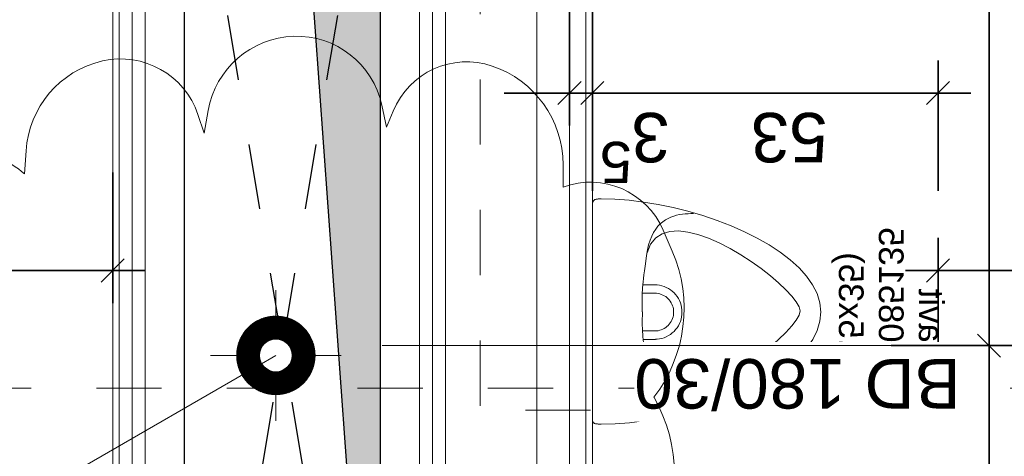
# Model space of a CAD drawing. Header units: metres. Extents: x -13 to 93, y -119 to 25.
# Tile 63 of 256: x 29.857 to 31.366, y -87.405 to -86.736. Entities that reach past the tile are written whole.
import ezdxf

# ---------------------------------------------------------------- set-up
doc = ezdxf.new("R2010")
doc.units = ezdxf.units.M
doc.header["$LTSCALE"] = 0.00508
doc.header["$PDMODE"] = 1
doc.header["$PDSIZE"] = -2
for name, pattern in [('STYLE_05', [0.19684, 0.069505, -0.127335]), ('STYLE_06', [1.0537, 0.590515, -0.19684, 0.069505, -0.19684]), ('STYLE_11', [0.393677, 0.196838, -0.196838])]:
    doc.linetypes.add(name, pattern=pattern)
doc.layers.get('0').update_dxf_attribs({"lineweight": 18})
for name, color, linetype, lineweight in [('3-0-0 DämmgSchraff', 7, 'Continuous', 18), ('3-4-0 Innenwände', 7, 'Continuous', 35), ('3-4-2-2 NTragIW GK', 7, 'Continuous', 35), ('3-4-5 IWBekleidungen', 7, 'Continuous', 25), ('3-5-1-1 DeckenDurchb', 7, 'Continuous', 25), ('3-5-1-1 DeckenDurchb VED', 7, 'STYLE_11', 25), ('3-6-3-2 Dachrinne', 7, 'Continuous', 18), ('4-1-0 AbwasWasserGas', 7, 'Continuous', 18), ('4-1-1 Abwasseranlgn', 7, 'Continuous', 25), ('4-1-2-1 Sanitärobjekte', 7, 'Continuous', 25), ('Bemaßung', 7, 'Continuous', 18), ('Plan-Achsen-Fassade', 1, 'STYLE_06', 18), ('Plan-Text', 7, 'Continuous', 13), ('Plan-Text-Hinweis', 7, 'Continuous', 13)]:
    doc.layers.add(name, color=color, linetype=linetype, lineweight=lineweight)
doc.layers.get('0').freeze()
doc.styles.add('Arial', font='ARIAL.TTF')
doc.dimstyles.new('MTZ_200', dxfattribs={"dimtxt": 0.075762, "dimasz": 0.000706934, "dimexe": 0.001, "dimexo": 0.003, "dimgap": 0.0001, "dimtad": 1, "dimdec": 4, "dimzin": 11, "dimtxsty": 'Arial', "dimblk": 'VW_SLASH', "dimcen": 0, "dimdle": 0.001, "dimazin": 0, "dimtfac": 1, "dimtdec": 4, "dimtix": 1, "dimtmove": 0, "dimatfit": 0, "dimldrblk": 'VW_FILLEDARROW', "dimfxl": 0, "dimfrac": 2, "dimtolj": 1, "dimtzin": 11, "dimarcsym": 0})

# ---------------------------------------------------------------- blocks, each defined once
blk = doc.blocks.new('*U68')
at = {"layer": '4-1-2-1 Sanitärobjekte', "color": 7, "lineweight": 18}
for p, q in [((-0.0284, 0.3443), (-0.0143, 0.3486)), ((-0.0143, 0.3486), (0.0002, 0.35)), ((0.0139, 0.3485), (-0.0006, 0.35)), ((0.028, 0.3443), (0.0139, 0.3485)), ((-0.0552, 0.3284), (-0.042, 0.3376)), ((-0.042, 0.3376), (-0.0284, 0.3443)), ((0.0417, 0.3374), (0.028, 0.3443)), ((0.055, 0.3281), (0.0417, 0.3374)), ((-0.08, 0.3037), (-0.0678, 0.317)), ((-0.0678, 0.317), (-0.0552, 0.3284)), ((-0.0047, 0.3168), (0.0016, 0.3183)), ((0.0077, 0.3168), (0.0016, 0.3183)), ((0.0677, 0.3166), (0.055, 0.3281)), ((-0.0915, 0.2885), (-0.08, 0.3037)), ((-0.0315, 0.2965), (-0.0214, 0.3056)), ((-0.0214, 0.3056), (-0.0124, 0.3125)), ((-0.0124, 0.3125), (-0.0047, 0.3168)), ((0.0154, 0.3125), (0.0077, 0.3168)), ((0.0243, 0.3056), (0.0154, 0.3125)), ((0.0341, 0.2965), (0.0243, 0.3056)), ((0.08, 0.3032), (0.0677, 0.3166)), ((0.0917, 0.2878), (0.08, 0.3032)), ((-0.1025, 0.2717), (-0.0915, 0.2885)), ((-0.0422, 0.2854), (-0.0315, 0.2965)), ((0.0446, 0.2854), (0.0341, 0.2965)), ((0.1027, 0.2709), (0.0917, 0.2878)), ((-0.1128, 0.2535), (-0.1025, 0.2717)), ((-0.0645, 0.2586), (-0.0533, 0.2727)), ((-0.0533, 0.2727), (-0.0422, 0.2854)), ((0.0555, 0.2727), (0.0446, 0.2854)), ((0.0664, 0.2586), (0.0555, 0.2727)), ((-0.0756, 0.2434), (-0.0645, 0.2586)), ((0.0772, 0.2434), (0.0664, 0.2586)), ((0.1132, 0.2526), (0.1027, 0.2709)), ((-0.1224, 0.2341), (-0.1128, 0.2535)), ((-0.0862, 0.2275), (-0.0756, 0.2434)), ((0.0875, 0.2275), (0.0772, 0.2434)), ((0.1229, 0.233), (0.1132, 0.2526)), ((-0.1313, 0.2136), (-0.1224, 0.2341)), ((-0.0961, 0.211), (-0.0862, 0.2275)), ((0.0971, 0.211), (0.0875, 0.2275)), ((0.1319, 0.2124), (0.1229, 0.233)), ((-0.1394, 0.1922), (-0.1313, 0.2136)), ((0.1401, 0.191), (0.1319, 0.2124)), ((-0.1049, 0.1944), (-0.0961, 0.211)), ((0.1056, 0.1944), (0.0971, 0.211)), ((-0.1466, 0.1702), (-0.1394, 0.1922)), ((-0.1125, 0.1778), (-0.1049, 0.1944)), ((0.1128, 0.1778), (0.1056, 0.1944)), ((0.1475, 0.169), (0.1401, 0.191)), ((-0.1531, 0.1477), (-0.1466, 0.1702)), ((-0.1185, 0.1617), (-0.1125, 0.1778)), ((0.1185, 0.1617), (0.1128, 0.1778)), ((0.1541, 0.1465), (0.1475, 0.169)), ((-0.1226, 0.1462), (-0.1185, 0.1617)), ((0.1223, 0.1462), (0.1185, 0.1617)), ((0.1506, 0.155), (0.1506, 0.1509)), ((-0.1586, 0.1249), (-0.1531, 0.1477)), ((-0.1517, 0.1508), (-0.1517, 0.1467)), ((-0.1517, 0.1467), (-0.1516, 0.1425)), ((-0.1516, 0.1425), (-0.1513, 0.1384)), ((-0.1513, 0.1384), (-0.1509, 0.1342)), ((-0.1245, 0.1317), (-0.1226, 0.1462)), ((-0.011, 0.1359), (-0.0145, 0.1348)), ((-0.0075, 0.1367), (-0.011, 0.1359)), ((-0.0039, 0.1372), (-0.0075, 0.1367)), ((-0.0002, 0.1373), (-0.0039, 0.1372)), ((0.0034, 0.1372), (-0.0002, 0.1373)), ((0.007, 0.1367), (0.0034, 0.1372)), ((0.0106, 0.1359), (0.007, 0.1367)), ((0.014, 0.1348), (0.0106, 0.1359)), ((0.124, 0.1317), (0.1223, 0.1462)), ((0.1497, 0.1379), (0.149, 0.1335)), ((0.1501, 0.1423), (0.1497, 0.1379)), ((0.1504, 0.1466), (0.1501, 0.1423)), ((0.1506, 0.1509), (0.1504, 0.1466)), ((0.1598, 0.1238), (0.1541, 0.1465)), ((-0.1633, 0.1021), (-0.1586, 0.1249)), ((-0.1509, 0.1342), (-0.1502, 0.13)), ((-0.1502, 0.13), (-0.1493, 0.1259)), ((-0.1493, 0.1259), (-0.1481, 0.1218)), ((-0.1481, 0.1218), (-0.1466, 0.1178)), ((-0.124, 0.1185), (-0.1245, 0.1317)), ((-0.0322, 0.1225), (-0.0344, 0.1196)), ((-0.0297, 0.1251), (-0.0322, 0.1225)), ((-0.027, 0.1276), (-0.0297, 0.1251)), ((-0.0241, 0.1298), (-0.027, 0.1276)), ((-0.0211, 0.1317), (-0.0241, 0.1298)), ((-0.0178, 0.1334), (-0.0211, 0.1317)), ((-0.0145, 0.1348), (-0.0178, 0.1334)), ((-0.0124, 0.1218), (-0.0147, 0.1207)), ((-0.0101, 0.1228), (-0.0124, 0.1218)), ((-0.0077, 0.1236), (-0.0101, 0.1228)), ((-0.0052, 0.1241), (-0.0077, 0.1236)), ((-0.0028, 0.1244), (-0.0052, 0.1241)), ((-0.0002, 0.1245), (-0.0028, 0.1244)), ((0.0023, 0.1244), (-0.0002, 0.1245)), ((0.0048, 0.1241), (0.0023, 0.1244)), ((0.0072, 0.1236), (0.0048, 0.1241)), ((0.0096, 0.1228), (0.0072, 0.1236)), ((0.012, 0.1218), (0.0096, 0.1228)), ((0.0142, 0.1207), (0.012, 0.1218)), ((0.0174, 0.1334), (0.014, 0.1348)), ((0.0206, 0.1317), (0.0174, 0.1334)), ((0.0237, 0.1298), (0.0206, 0.1317)), ((0.0266, 0.1276), (0.0237, 0.1298)), ((0.0292, 0.1251), (0.0266, 0.1276)), ((0.0317, 0.1225), (0.0292, 0.1251)), ((0.0339, 0.1196), (0.0317, 0.1225)), ((0.1233, 0.1185), (0.124, 0.1317)), ((0.1468, 0.1247), (0.1453, 0.1203)), ((0.1481, 0.1291), (0.1468, 0.1247)), ((0.149, 0.1335), (0.1481, 0.1291)), ((0.1645, 0.101), (0.1598, 0.1238)), ((-0.1466, 0.1178), (-0.1447, 0.1139)), ((-0.1447, 0.1139), (-0.1424, 0.1101)), ((-0.1424, 0.1101), (-0.1396, 0.1064)), ((-0.1396, 0.1064), (-0.1364, 0.1029)), ((-0.1207, 0.1068), (-0.124, 0.1185)), ((-0.1145, 0.097), (-0.1207, 0.1068)), ((-0.0405, 0.1065), (-0.0413, 0.103)), ((-0.0394, 0.11), (-0.0405, 0.1065)), ((-0.038, 0.1133), (-0.0394, 0.11)), ((-0.0363, 0.1165), (-0.038, 0.1133)), ((-0.0344, 0.1196), (-0.0363, 0.1165)), ((-0.0274, 0.1056), (-0.0281, 0.1032)), ((-0.0264, 0.1079), (-0.0274, 0.1056)), ((-0.0252, 0.1102), (-0.0264, 0.1079)), ((-0.0239, 0.1123), (-0.0252, 0.1102)), ((-0.0223, 0.1143), (-0.0239, 0.1123)), ((-0.0206, 0.1161), (-0.0223, 0.1143)), ((-0.0188, 0.1178), (-0.0206, 0.1161)), ((-0.0168, 0.1193), (-0.0188, 0.1178)), ((-0.0147, 0.1207), (-0.0168, 0.1193)), ((0.0163, 0.1193), (0.0142, 0.1207)), ((0.0183, 0.1178), (0.0163, 0.1193)), ((0.0202, 0.1161), (0.0183, 0.1178)), ((0.0219, 0.1143), (0.0202, 0.1161)), ((0.0234, 0.1123), (0.0219, 0.1143)), ((0.0248, 0.1102), (0.0234, 0.1123)), ((0.0259, 0.1079), (0.0248, 0.1102)), ((0.0269, 0.1056), (0.0259, 0.1079)), ((0.0276, 0.1032), (0.0269, 0.1056)), ((0.0359, 0.1165), (0.0339, 0.1196)), ((0.0375, 0.1133), (0.0359, 0.1165)), ((0.0389, 0.11), (0.0375, 0.1133)), ((0.04, 0.1065), (0.0389, 0.11)), ((0.0408, 0.103), (0.04, 0.1065)), ((0.1134, 0.097), (0.1198, 0.1068)), ((0.1198, 0.1068), (0.1233, 0.1185)), ((0.1382, 0.108), (0.1349, 0.1041)), ((0.141, 0.112), (0.1382, 0.108)), ((0.1433, 0.1161), (0.141, 0.112)), ((0.1453, 0.1203), (0.1433, 0.1161)), ((-0.1669, 0.0793), (-0.1633, 0.1021)), ((-0.1364, 0.1029), (-0.1326, 0.0996)), ((-0.1326, 0.0996), (-0.1282, 0.0965)), ((-0.1282, 0.0965), (-0.1233, 0.0937)), ((-0.1233, 0.0937), (-0.1177, 0.091)), ((-0.1177, 0.091), (-0.1114, 0.0887)), ((-0.1049, 0.0893), (-0.1145, 0.097)), ((-0.0421, 0.0967), (-0.0421, 0.0775)), ((-0.0418, 0.0994), (-0.0419, 0.0967)), ((-0.0413, 0.103), (-0.0418, 0.0994)), ((-0.029, 0.0983), (-0.0291, 0.0967)), ((-0.0287, 0.1008), (-0.029, 0.0983)), ((-0.0289, 0.0967), (-0.0289, 0.0766)), ((-0.0281, 0.1032), (-0.0287, 0.1008)), ((0.0282, 0.1008), (0.0276, 0.1032)), ((0.0285, 0.0983), (0.0282, 0.1008)), ((0.0286, 0.0958), (0.0285, 0.0983)), ((0.0287, 0.0958), (0.0287, 0.0766)), ((0.0413, 0.0994), (0.0408, 0.103)), ((0.0414, 0.0967), (0.0413, 0.0994)), ((0.0414, 0.0967), (0.0414, 0.0771)), ((0.1038, 0.0893), (0.1134, 0.097)), ((0.1161, 0.091), (0.1098, 0.0885)), ((0.1217, 0.0939), (0.1161, 0.091)), ((0.1267, 0.0971), (0.1217, 0.0939)), ((0.1311, 0.1005), (0.1267, 0.0971)), ((0.1349, 0.1041), (0.1311, 0.1005)), ((0.1682, 0.0784), (0.1645, 0.101)), ((-0.1696, 0.0569), (-0.1669, 0.0793)), ((-0.1114, 0.0887), (-0.1044, 0.0866)), ((-0.0918, 0.0841), (-0.1049, 0.0893)), ((-0.1044, 0.0866), (-0.0966, 0.0848)), ((-0.0966, 0.0848), (-0.088, 0.0834)), ((-0.088, 0.0834), (-0.0794, 0.0822)), ((-0.0794, 0.0822), (-0.0716, 0.0812)), ((-0.0716, 0.0812), (-0.0645, 0.0802)), ((-0.0645, 0.0802), (-0.0581, 0.0795)), ((-0.0581, 0.0795), (-0.0524, 0.0788)), ((-0.0524, 0.0788), (-0.0471, 0.0782)), ((-0.0471, 0.0782), (-0.0424, 0.0777)), ((-0.0424, 0.0777), (-0.0381, 0.0774)), ((-0.0381, 0.0774), (-0.0342, 0.0771)), ((-0.0342, 0.0771), (-0.0306, 0.0768)), ((-0.0306, 0.0768), (-0.0273, 0.0767)), ((-0.0273, 0.0767), (-0.0242, 0.0766)), ((-0.0242, 0.0766), (-0.0212, 0.0765)), ((-0.0212, 0.0765), (-0.0183, 0.0765)), ((-0.0183, 0.0765), (-0.0155, 0.0765)), ((-0.0155, 0.0765), (-0.0126, 0.0765)), ((-0.0126, 0.0765), (-0.0097, 0.0765)), ((-0.0097, 0.0765), (-0.0067, 0.0766)), ((-0.0067, 0.0766), (-0.0034, 0.0766)), ((-0.0034, 0.0766), (0.0001, 0.0766)), ((0.0036, 0.0764), (0.0001, 0.0764)), ((0.0068, 0.0763), (0.0036, 0.0764)), ((0.0098, 0.0763), (0.0068, 0.0763)), ((0.0127, 0.0763), (0.0098, 0.0763)), ((0.0154, 0.0762), (0.0127, 0.0763)), ((0.0182, 0.0762), (0.0154, 0.0762)), ((0.0209, 0.0762), (0.0182, 0.0762)), ((0.0237, 0.0763), (0.0209, 0.0762)), ((0.0267, 0.0763), (0.0237, 0.0763)), ((0.0299, 0.0765), (0.0267, 0.0763)), ((0.0333, 0.0767), (0.0299, 0.0765)), ((0.0371, 0.077), (0.0333, 0.0767)), ((0.0413, 0.0773), (0.0371, 0.077)), ((0.0459, 0.0778), (0.0413, 0.0773)), ((0.051, 0.0783), (0.0459, 0.0778)), ((0.0567, 0.079), (0.051, 0.0783)), ((0.063, 0.0798), (0.0567, 0.079)), ((0.07, 0.0807), (0.063, 0.0798)), ((0.0778, 0.0817), (0.07, 0.0807)), ((0.0864, 0.0829), (0.0778, 0.0817)), ((0.095, 0.0844), (0.0864, 0.0829)), ((0.0906, 0.0841), (0.1038, 0.0893)), ((0.1027, 0.0862), (0.095, 0.0844)), ((0.1098, 0.0885), (0.1027, 0.0862)), ((0.171, 0.0562), (0.1682, 0.0784)), ((-0.1712, 0.0349), (-0.1696, 0.0569)), ((0.1726, 0.0345), (0.171, 0.0562)), ((-0.1718, 0.0135), (-0.1712, 0.0349)), ((0.1732, 0.0135), (0.1726, 0.0345)), ((-0.1718, 0.0119), (-0.1718, 0.0135)), ((-0.1718, 0.0104), (-0.1718, 0.0119)), ((-0.1717, 0.0091), (-0.1718, 0.0104)), ((-0.1716, 0.0078), (-0.1717, 0.0091)), ((-0.1715, 0.0067), (-0.1716, 0.0078)), ((-0.1714, 0.0056), (-0.1715, 0.0067)), ((-0.1712, 0.0047), (-0.1714, 0.0056)), ((-0.171, 0.0039), (-0.1712, 0.0047)), ((-0.1707, 0.0032), (-0.171, 0.0039)), ((-0.1704, 0.0025), (-0.1707, 0.0032)), ((-0.17, 0.002), (-0.1704, 0.0025)), ((-0.1696, 0.0015), (-0.17, 0.002)), ((-0.1691, 0.0011), (-0.1696, 0.0015)), ((-0.1685, 0.0008), (-0.1691, 0.0011)), ((-0.1678, 0.0005), (-0.1685, 0.0008)), ((-0.1671, 0.0003), (-0.1678, 0.0005)), ((-0.1663, 0.0002), (-0.1671, 0.0003)), ((-0.1654, 0.0001), (-0.1663, 0.0002)), ((-0.1644, 0), (-0.1654, 0.0001)), ((-0.1634, 0), (-0.1644, 0)), ((0.1643, 0), (-0.1643, 0)), ((0.1637, 0.0002), (0.1648, 0.0002)), ((0.1648, 0.0002), (0.1658, 0.0003)), ((0.1658, 0.0003), (0.1667, 0.0004)), ((0.1667, 0.0004), (0.1676, 0.0005)), ((0.1676, 0.0005), (0.1684, 0.0007)), ((0.1684, 0.0007), (0.1691, 0.001)), ((0.1691, 0.001), (0.1697, 0.0013)), ((0.1697, 0.0013), (0.1703, 0.0017)), ((0.1703, 0.0017), (0.1708, 0.0021)), ((0.1708, 0.0021), (0.1713, 0.0027)), ((0.1713, 0.0027), (0.1717, 0.0033)), ((0.1717, 0.0033), (0.172, 0.004)), ((0.172, 0.004), (0.1723, 0.0048)), ((0.1723, 0.0048), (0.1726, 0.0057)), ((0.1726, 0.0057), (0.1728, 0.0067)), ((0.1728, 0.0067), (0.1729, 0.0078)), ((0.1729, 0.0078), (0.1731, 0.0091)), ((0.1731, 0.0104), (0.1732, 0.0119)), ((0.1731, 0.0091), (0.1731, 0.0104)), ((0.1732, 0.0119), (0.1732, 0.0135))]:
    blk.add_line(p, q, dxfattribs=at)
blk = doc.blocks.new('urinal_duravit_bill_085135')
at = {"layer": '4-1-2-1 Sanitärobjekte', "color": 7}
blk.add_blockref('*U68', (0, 0), dxfattribs=at)
at = {"layer": 'Plan-Text', "insert": (-0.1321, 0.5381), "char_height": 0.037881, "attachment_point": 1, "line_spacing_factor": 0.970546, "style": 'Arial'}
blk.add_mtext('{\\C7;\\lDuravit\\PBill 085135\\P(34.5x35)}', dxfattribs=at)
blk = doc.blocks.new('*D379')
at = {"layer": 'Bemaßung', "color": 0, "linetype": 'Continuous', "lineweight": -2}
for p, q in [((2.1354, -6.53), (2.1354, -6.73)), ((0.7, -6.83), (0.7, -6.63)), ((0.65, -6.68), (0.7, -6.68)), ((0.7, -6.68), (2.1354, -6.68)), ((2.1354, -6.68), (2.1854, -6.68))]:
    blk.add_line(p, q, dxfattribs=at)
at = {"layer": 'Bemaßung', "color": 0, "linetype": 'Continuous', "lineweight": 20}
for p, q in [((0.7177, -6.6623), (0.6823, -6.6977)), ((2.1177, -6.6977), (2.1531, -6.6623))]:
    blk.add_line(p, q, dxfattribs=at)
at = {"layer": 'Defpoints', "color": 0, "lineweight": 0}
for p in [(2.1354, -6.4613), (0.7, -6.68), (0.7, -7.29)]:
    blk.add_point(p, dxfattribs=at)
at = {"color": 0, "linetype": 'Continuous', "lineweight": -2}
blk.add_wipeout([(1.2908, -6.6754), (1.4965, -6.6754), (1.4965, -6.5533), (1.2908, -6.5533)], dxfattribs=at).dxf.layer = 'Bemaßung'
at = {"layer": 'Bemaßung', "color": 0, "insert": (1.2908, -6.5738), "char_height": 0.07576, "attachment_point": 1, "line_spacing_factor": 0.967741, "style": 'Arial'}
blk.add_mtext('1,43', dxfattribs=at)
at = {"color": 0, "linetype": 'Continuous', "lineweight": -2}
blk.add_wipeout([(1.4958, -6.6263), (1.5449, -6.6263), (1.5449, -6.5251), (1.4958, -6.5251)], dxfattribs=at).dxf.layer = 'Bemaßung'
at = {"layer": 'Bemaßung', "color": 0, "insert": (1.5204, -6.5422), "char_height": 0.0631, "attachment_point": 2, "line_spacing_factor": 0.967741, "style": 'Arial'}
blk.add_mtext('5', dxfattribs=at)
blk = doc.blocks.new('VW_FILLEDARROW')
at = {"color": 0, "lineweight": -2}
blk.add_solid([(0, 0), (0, 0), (0, 0)], dxfattribs=at)
blk = doc.blocks.new('VW_SLASH')
at = {"color": 0, "linetype": 'ByBlock', "lineweight": -2}
blk.add_line((0, 0), (-1, 0), dxfattribs=at)
at = {"color": 0, "linetype": 'ByBlock', "lineweight": 20}
blk.add_line((0, 0), (0, 0), dxfattribs=at)
blk = doc.blocks.new('*D380')
at = {"layer": 'Bemaßung', "color": 0, "linetype": 'Continuous', "lineweight": -2}
for p, q in [((2.1353, -6.8018), (2.1353, -7.0018)), ((2.665, -6.8018), (2.665, -7.0018)), ((2.0853, -6.9518), (2.1353, -6.9518)), ((2.1353, -6.9518), (2.665, -6.9518)), ((2.665, -6.9518), (2.715, -6.9518))]:
    blk.add_line(p, q, dxfattribs=at)
at = {"layer": 'Bemaßung', "color": 0, "linetype": 'Continuous', "lineweight": 20}
for p, q in [((2.1529, -6.9341), (2.1176, -6.9694)), ((2.6473, -6.9694), (2.6827, -6.9341))]:
    blk.add_line(p, q, dxfattribs=at)
at = {"layer": 'Defpoints', "color": 0, "lineweight": 0}
for p in [(2.665, -5.685), (2.1353, -6.6026), (2.1353, -6.9518)]:
    blk.add_point(p, dxfattribs=at)
at = {"color": 0, "linetype": 'Continuous', "lineweight": -2}
blk.add_wipeout([(2.3045, -6.9471), (2.422, -6.9471), (2.422, -6.8251), (2.3045, -6.8251)], dxfattribs=at).dxf.layer = 'Bemaßung'
at = {"layer": 'Bemaßung', "color": 0, "insert": (2.3045, -6.8456), "char_height": 0.07576, "attachment_point": 1, "line_spacing_factor": 0.967741, "style": 'Arial'}
blk.add_mtext('53', dxfattribs=at)
blk = doc.blocks.new('*D382')
at = {"layer": 'Bemaßung', "color": 0, "linetype": 'Continuous', "lineweight": -2}
for p, q in [((3.4, -6.83), (3.4, -6.63)), ((4.5025, -6.83), (4.5025, -6.63)), ((3.35, -6.68), (3.4, -6.68)), ((3.4, -6.68), (4.5025, -6.68)), ((4.5025, -6.68), (4.5525, -6.68))]:
    blk.add_line(p, q, dxfattribs=at)
at = {"layer": 'Bemaßung', "color": 0, "linetype": 'Continuous', "lineweight": 20}
for p, q in [((3.4177, -6.6623), (3.3823, -6.6977)), ((4.4848, -6.6977), (4.5202, -6.6623))]:
    blk.add_line(p, q, dxfattribs=at)
at = {"layer": 'Defpoints', "color": 0, "lineweight": 0}
for p in [(3.4, -6.68), (4.5025, -7.1537), (3.4, -7.24)]:
    blk.add_point(p, dxfattribs=at)
at = {"color": 0, "linetype": 'Continuous', "lineweight": -2}
blk.add_wipeout([(3.805, -6.6754), (4.0107, -6.6754), (4.0107, -6.5533), (3.805, -6.5533)], dxfattribs=at).dxf.layer = 'Bemaßung'
at = {"layer": 'Bemaßung', "color": 0, "insert": (3.805, -6.5738), "char_height": 0.07576, "attachment_point": 1, "line_spacing_factor": 0.967741, "style": 'Arial'}
blk.add_mtext('1,10', dxfattribs=at)
at = {"color": 0, "linetype": 'Continuous', "lineweight": -2}
blk.add_wipeout([(4.0101, -6.6263), (4.0591, -6.6263), (4.0591, -6.5251), (4.0101, -6.5251)], dxfattribs=at).dxf.layer = 'Bemaßung'
at = {"layer": 'Bemaßung', "color": 0, "insert": (4.0346, -6.5422), "char_height": 0.0631, "attachment_point": 2, "line_spacing_factor": 0.967741, "style": 'Arial'}
blk.add_mtext('3', dxfattribs=at)
blk = doc.blocks.new('*D390')
at = {"layer": 'Bemaßung', "color": 0, "linetype": 'Continuous', "lineweight": -2}
for p, q in [((2.665, -7.1018), (2.665, -6.9018)), ((2.7, -7.1018), (2.7, -6.9018)), ((2.665, -6.9518), (2.5465, -6.9518)), ((2.665, -6.9518), (2.7, -6.9518)), ((2.7, -6.9518), (2.8, -6.9518))]:
    blk.add_line(p, q, dxfattribs=at)
at = {"layer": 'Bemaßung', "color": 0, "linetype": 'Continuous', "lineweight": 20}
for p, q in [((2.6473, -6.9694), (2.6827, -6.9341)), ((2.7177, -6.9341), (2.6823, -6.9694))]:
    blk.add_line(p, q, dxfattribs=at)
at = {"layer": 'Defpoints', "color": 0, "lineweight": 0}
for p in [(2.7, -6.9518), (2.665, -7.325), (2.7, -7.35)]:
    blk.add_point(p, dxfattribs=at)
at = {"color": 0, "linetype": 'Continuous', "lineweight": -2}
blk.add_wipeout([(2.5465, -6.9471), (2.6051, -6.9471), (2.6051, -6.8251), (2.5465, -6.8251)], dxfattribs=at).dxf.layer = 'Bemaßung'
at = {"layer": 'Bemaßung', "color": 0, "insert": (2.5465, -6.8456), "char_height": 0.0758, "attachment_point": 1, "line_spacing_factor": 0.967741, "style": 'Arial'}
blk.add_mtext('3', dxfattribs=at)
at = {"color": 0, "linetype": 'Continuous', "lineweight": -2}
blk.add_wipeout([(2.6045, -6.8981), (2.6535, -6.8981), (2.6535, -6.7968), (2.6045, -6.7968)], dxfattribs=at).dxf.layer = 'Bemaßung'
at = {"layer": 'Bemaßung', "color": 0, "insert": (2.629, -6.814), "char_height": 0.0631, "attachment_point": 2, "line_spacing_factor": 0.967741, "style": 'Arial'}
blk.add_mtext('5', dxfattribs=at)
blk = doc.blocks.new('*U395')
at = {"layer": '4-1-1 Abwasseranlgn', "color": 5, "linetype": 'STYLE_05', "lineweight": 13}
for p, q in [((2.837, -5.4727), (2.837, -7.3521)), ((2.7677, -6.4663), (2.6269, -6.4663))]:
    blk.add_line(p, q, dxfattribs=at)
blk = doc.blocks.new('*U423')
at = {"layer": '3-5-1-1 DeckenDurchb', "linetype": 'Continuous', "lineweight": 0}
blk.add_hatch(color=19, dxfattribs=at).paths.add_polyline_path([(3.29, -7.465), (2.99, -7.465), (2.99, -5.675), (3.0963, -7.1454)])
at = {"layer": '3-5-1-1 DeckenDurchb'}
for points in [[(3.29, -7.465), (2.99, -7.465), (2.99, -5.675), (3.0963, -7.1454)], [(2.99, -5.675), (3.29, -5.675), (3.29, -7.465), (2.99, -7.465)]]:
    blk.add_lwpolyline(points, close=True, dxfattribs=at)
blk = doc.blocks.new('*D437')
at = {"layer": 'Bemaßung', "color": 0, "linetype": 'Continuous', "lineweight": 20}
for p, q in [((2.0749, -5.6827), (2.0396, -5.6473)), ((2.0396, -6.5473), (2.0749, -6.5827))]:
    blk.add_line(p, q, dxfattribs=at)
at = {"layer": 'Bemaßung', "color": 0, "linetype": 'Continuous', "lineweight": -2}
for p, q in [((2.2072, -5.665), (2.0072, -5.665)), ((2.0572, -5.715), (2.0572, -5.665)), ((2.0572, -5.665), (2.0572, -6.565)), ((2.0572, -6.565), (2.0572, -6.515)), ((2.2072, -6.565), (2.0072, -6.565))]:
    blk.add_line(p, q, dxfattribs=at)
at = {"layer": 'Defpoints', "color": 0, "lineweight": 0}
for p in [(2.0572, -5.665), (2.9763, -5.665), (2.9259, -6.565)]:
    blk.add_point(p, dxfattribs=at)
at = {"layer": 'Bemaßung', "color": 0, "insert": (1.9461, -6.2104), "char_height": 0.07576, "attachment_point": 1, "rotation": 90, "line_spacing_factor": 0.967741, "style": 'Arial'}
blk.add_mtext('90', dxfattribs=at)
blk = doc.blocks.new('*D445')
at = {"layer": 'Bemaßung', "color": 0, "linetype": 'Continuous', "lineweight": 20}
for p, q in [((2.0749, -6.5827), (2.0396, -6.5473)), ((2.0396, -7.5323), (2.0749, -7.5677))]:
    blk.add_line(p, q, dxfattribs=at)
at = {"layer": 'Bemaßung', "color": 0, "linetype": 'Continuous', "lineweight": -2}
for p, q in [((2.2072, -6.565), (2.0072, -6.565)), ((2.0572, -6.615), (2.0572, -6.565)), ((2.0572, -6.565), (2.0572, -7.55)), ((2.0572, -7.55), (2.0572, -7.5)), ((2.2072, -7.55), (2.0072, -7.55))]:
    blk.add_line(p, q, dxfattribs=at)
at = {"layer": 'Defpoints', "color": 0, "lineweight": 0}
for p in [(2.0572, -6.565), (3.29, -6.565), (3.11, -7.55)]:
    blk.add_point(p, dxfattribs=at)
at = {"layer": 'Bemaßung', "color": 0, "rotation": 90, "line_spacing_factor": 0.967741, "style": 'Arial'}
for s, insert, char_height, attachment_point in [('5', (1.9144, -7.0389), 0.0631, 2), ('98', (1.9461, -7.1806), 0.07576, 1)]:
    blk.add_mtext(s, dxfattribs=dict(at, insert=insert, char_height=char_height, attachment_point=attachment_point))
blk = doc.blocks.new('*U553')
at = {"layer": '3-5-1-1 DeckenDurchb VED'}
for p, q in [((2.99, -7.465), (3.29, -5.665)), ((3.29, -7.465), (2.99, -5.665))]:
    blk.add_line(p, q, dxfattribs=at)
blk.add_lwpolyline([(2.99, -5.665), (3.29, -5.665), (3.29, -7.465), (2.99, -7.465)], close=True, dxfattribs=at)
blk = doc.blocks.new('kern_DD_e0-e4_standard')
at = {"layer": '3-5-1-1 DeckenDurchb VED', "color": 7}
blk.add_blockref('*U553', (0, 0), dxfattribs=at)
blk = doc.blocks.new('kern_d-gross+h-normal (2D)')
at = {"layer": '3-4-2-2 NTragIW GK', "color": 7, "linetype": 'Continuous', "lineweight": 18}
for points in [[(2.93, -7.465), (2.93, -5.575), (2.91, -5.575), (2.91, -7.465)], [(3.37, -7.465), (3.37, -5.595), (3.39, -5.595), (3.39, -7.465)], [(2.91, -7.465), (2.91, -5.6), (2.89, -5.6), (2.89, -7.465)], [(3.35, -7.465), (3.35, -5.615), (3.37, -5.615), (3.37, -7.465)], [(2.7, -7.315), (2.7, -5.65), (2.75, -5.65), (2.75, -7.315)], [(2.93, -7.465), (2.93, -5.665), (2.99, -5.665), (2.99, -7.465)], [(3.35, -7.465), (3.35, -5.665), (3.29, -5.665), (3.29, -7.465)], [(2.7, -7.315), (2.7, -5.675), (2.675, -5.675), (2.675, -7.315)]]:
    blk.add_lwpolyline(points, close=True, dxfattribs=at)
at = {"layer": '3-4-5 IWBekleidungen', "color": 7, "linetype": 'Continuous', "lineweight": 18}
for points in [[(3.4, -7.24), (3.4, -5.595), (3.39, -5.595), (3.39, -7.24)], [(2.675, -7.29), (2.675, -5.675), (2.665, -5.675), (2.665, -7.29)]]:
    blk.add_lwpolyline(points, close=True, dxfattribs=at)
at = {"layer": '3-5-1-1 DeckenDurchb', "color": 7}
blk.add_blockref('*U423', (0, 0), dxfattribs=at)
at = {"layer": '4-1-2-1 Sanitärobjekte', "color": 7, "xscale": -1, "rotation": 90}
blk.add_blockref('urinal_duravit_bill_085135', (2.665, -6.6165397), dxfattribs=at)
at = {"layer": 'Bemaßung', "color": 7, "linetype": 'Continuous', "lineweight": 18}
dim = blk.add_linear_dim(base=(0.7, -6.68), p1=(2.13541197, -6.46126451), p2=(0.7, -7.29), dimstyle='MTZ_200', override={"dimtxt": 0.001515, "dimgap": 0.005, "dimdec": 3, "dimlfac": 50, "dimpost": '<>m', "dimtxsty": 'Arial', "dimtmove": 2}, dxfattribs=at)
dim.commit()
dim.dimension.update_dxf_attribs({"geometry": '*D379', "text_midpoint": (1.41770599, -6.68)})
dim = blk.add_linear_dim(base=(3.4, -6.68), p1=(4.5025, -7.15367714), p2=(3.4, -7.24), dimstyle='MTZ_200', override={"dimtxt": 0.001515, "dimgap": 0.005, "dimdec": 3, "dimlfac": 50, "dimpost": '<>m', "dimtxsty": 'Arial', "dimtmove": 2}, dxfattribs=at)
dim.commit()
dim.dimension.update_dxf_attribs({"geometry": '*D382', "text_midpoint": (3.93191878, -6.675), "dimtype": 160})
dim = blk.add_linear_dim(base=(2.1352511, -6.95177203), p1=(2.665, -5.685), p2=(2.1352511, -6.60255201), dimstyle='MTZ_200', override={"dimtxt": 0.001515, "dimgap": 0.005, "dimdec": 3, "dimlfac": 50, "dimpost": '<>m', "dimtxsty": 'Arial', "dimtmove": 2}, dxfattribs=at)
dim.commit()
dim.dimension.update_dxf_attribs({"geometry": '*D380', "text_midpoint": (2.363264, -6.94677203), "dimtype": 160})
dim = blk.add_linear_dim(base=(2.7, -6.95177203), p1=(2.665, -7.325), p2=(2.7, -7.35), dimstyle='MTZ_200', override={"dimtxt": 0.001515, "dimgap": 0.005, "dimdec": 3, "dimlfac": 50, "dimpost": '<>m', "dimtxsty": 'Arial', "dimtix": 0, "dimtmove": 2}, dxfattribs=at)
dim.commit()
dim.dimension.update_dxf_attribs({"geometry": '*D390', "text_midpoint": (2.65322284, -6.94677203), "dimtype": 160})
at = {"layer": '4-1-1 Abwasseranlgn', "color": 7}
blk.add_blockref('*U395', (0, 0), dxfattribs=at)
blk.add_wipeout([(2.10065019, -6.57041528), (2.60053631, -6.57041528), (2.60053631, -6.44835417), (2.10065019, -6.44835417)]).dxf.layer = 'Bemaßung'
at = {"layer": 'Bemaßung'}
blk.add_line((2.98709536, -6.565), (2.05724185, -6.565), dxfattribs=at)
at = {"layer": 'Bemaßung', "insert": (2.10065019, -6.46854745), "char_height": 0.0757622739, "attachment_point": 1, "line_spacing_factor": 0.970546, "style": 'Arial'}
blk.add_mtext('{\\C7;\\lBD 180/30}', dxfattribs=at)
at = {"layer": 'Bemaßung', "color": 7, "linetype": 'Continuous', "lineweight": 18}
for base, p1, p2, override, picture, middle in [((2.05724185, -5.665), (2.92585417, -6.565), (2.97627447, -5.665), {"dimtxt": 0.001515, "dimgap": 0.01, "dimdec": 3, "dimlfac": 50, "dimpost": '<>m', "dimtxsty": 'Arial', "dimtmove": 2}, '*D437', (2.04724185, -5.17832937)), ((2.0572418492, -6.565), (3.11, -7.55), (3.29, -6.565), {"dimtxt": 0.001515, "dimgap": 0.01, "dimdec": 8, "dimlfac": 50, "dimpost": '<>m', "dimtxsty": 'Arial', "dimtmove": 2}, '*D445', (2.0472418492, -6.0323660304))]:
    dim = blk.add_linear_dim(base=base, p1=p1, p2=p2, angle=90, dimstyle='MTZ_200', override=override, dxfattribs=at)
    dim.commit()
    dim.dimension.update_dxf_attribs({"geometry": picture, "text_midpoint": middle, "dimtype": 160})

msp = doc.modelspace()

# ---------------------------------------------------------------- linework, layer by layer
at = {"layer": 'Plan-Achsen-Fassade', "color": 9}
msp.add_line((27.575, -87.3), (41.525, -87.3), dxfattribs=at)

# ---------------------------------------------------------------- next in the draw order: block references
at = {"layer": '3-4-0 Innenwände', "color": 7, "rotation": 180}
msp.add_blockref('kern_d-gross+h-normal (2D)', (33.4, -93.8), dxfattribs=at)

# ---------------------------------------------------------------- next in the draw order: block references
msp.add_blockref('kern_DD_e0-e4_standard', (33.4, -93.8), dxfattribs=at)

# ---------------------------------------------------------------- next in the draw order: wipeouts: each hides what was drawn before it
msp.add_wipeout([(30.20555556, -87.29030746), (30.19854595, -87.28086228), (30.19351369, -87.27023109), (30.19065217, -87.25882242), (30.19007135, -87.24707471), (30.19179356, -87.23543942), (30.19575261, -87.22436368), (30.20179636, -87.21427314), (30.20969254, -87.20555556), (30.21913772, -87.19854595), (30.22976891, -87.19351369), (30.24117758, -87.19065217), (30.25292529, -87.19007135), (30.26456058, -87.19179356), (30.27563632, -87.19575261), (30.28572686, -87.20179636), (30.29444444, -87.20969254), (30.30145405, -87.21913772), (30.30648631, -87.22976891), (30.30934783, -87.24117758), (30.30992865, -87.25292529), (30.30820644, -87.26456058), (30.30424739, -87.27563632), (30.29820364, -87.28572686), (30.29030746, -87.29444444), (30.28086228, -87.30145405), (30.27023109, -87.30648631), (30.25882242, -87.30934783), (30.24707471, -87.30992865), (30.23543942, -87.30820644), (30.22436368, -87.30424739), (30.21427314, -87.29820364)]).dxf.layer = '3-0-0 DämmgSchraff'

# ---------------------------------------------------------------- next in the draw order: hatches: boundary and pattern name
at = {"layer": '3-0-0 DämmgSchraff', "linetype": 'Continuous', "lineweight": 5}
h = msp.add_hatch(dxfattribs=at)
h.set_pattern_fill('D_MMUNG_1_50', style=0, pattern_type=2)
h.set_pattern_definition([(45, (0, 0), (0.0003175, -0.0003175), [])])
edge = h.paths.add_edge_path()
edge.add_arc((30.25, -87.25), 0.06, 0, 360, ccw=False)
at = {"layer": '3-0-0 DämmgSchraff', "linetype": 'Continuous', "lineweight": 13}
h = msp.add_hatch(dxfattribs=at)
h.set_pattern_fill('D_MMUNG_1_50-1', style=0, pattern_type=2)
h.set_pattern_definition([(-45, (0, 0), (0.0003175, 0.0003175), [])])
edge = h.paths.add_edge_path()
edge.add_arc((30.25, -87.25), 0.06, 0, 360, ccw=False)

# ---------------------------------------------------------------- next in the draw order: linework, layer by layer
at = {"layer": '3-0-0 DämmgSchraff'}
msp.add_circle((30.25, -87.25), 0.06, dxfattribs=at)
at = {"layer": '3-6-3-2 Dachrinne', "color": 7}
for p, q in [((30.25, -87.15), (30.25, -87.35)), ((30.35, -87.25), (30.15, -87.25))]:
    msp.add_line(p, q, dxfattribs=at)
at = {"layer": 'Plan-Text-Hinweis', "color": 3, "lineweight": 13, "flags": 128}
msp.add_lwpolyline([(30.82846913, -87.54904579, 0.2701045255), (30.82946031, -87.31448016), (30.82929995, -87.31420228, 0.2724058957), (30.85730655, -87.09014442), (30.84346381, -87.05808068, 0.3975717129), (30.69025919, -86.99214421), (30.69018093, -86.95793677, 0.3208087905), (30.58164669, -86.80692028, 0.395270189), (30.42971249, -86.87588127), (30.41957744, -86.90040695), (30.41238119, -86.86684529, 0.3629836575), (30.27724821, -86.76127609, 0.3551471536), (30.14635391, -86.87508891), (30.14032373, -86.90968205), (30.1307032, -86.88117905, 0.3845315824), (29.98444061, -86.79915931, 0.3326953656), (29.86719071, -86.93687061), (29.86496566, -86.97216219, 0.4219752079), (29.69193759, -86.98444259)], format="xyb", dxfattribs=at)

# ---------------------------------------------------------------- next in the draw order: wipeouts: each hides what was drawn before it
msp.add_wipeout([(30.23148148, -87.26679478), (30.22856081, -87.26285928), (30.22646404, -87.25842962), (30.22527174, -87.25367601), (30.22502973, -87.24878113), (30.22574732, -87.24393309), (30.22739692, -87.2393182), (30.22991515, -87.23511381), (30.23320522, -87.23148148), (30.23714072, -87.22856081), (30.24157038, -87.22646404), (30.24632399, -87.22527174), (30.25121887, -87.22502973), (30.25606691, -87.22574732), (30.2606818, -87.22739692), (30.26488619, -87.22991515), (30.26851852, -87.23320522), (30.27143919, -87.23714072), (30.27353596, -87.24157038), (30.27472826, -87.24632399), (30.27497027, -87.25121887), (30.27425268, -87.25606691), (30.27260308, -87.2606818), (30.27008485, -87.26488619), (30.26679478, -87.26851852), (30.26285928, -87.27143919), (30.25842962, -87.27353596), (30.25367601, -87.27472826), (30.24878113, -87.27497027), (30.24393309, -87.27425268), (30.2393182, -87.27260308), (30.23511381, -87.27008485)]).dxf.layer = '4-1-0 AbwasWasserGas'

# ---------------------------------------------------------------- next in the draw order: linework, layer by layer
at = {"layer": '4-1-0 AbwasWasserGas'}
msp.add_circle((30.25, -87.25), 0.025, dxfattribs=at)
at = {"layer": 'Plan-Text-Hinweis', "color": 7, "linetype": 'Continuous'}
msp.add_line((30.25, -87.25), (29.86, -87.4751666), dxfattribs=at)

doc.saveas('drawing.dxf')
